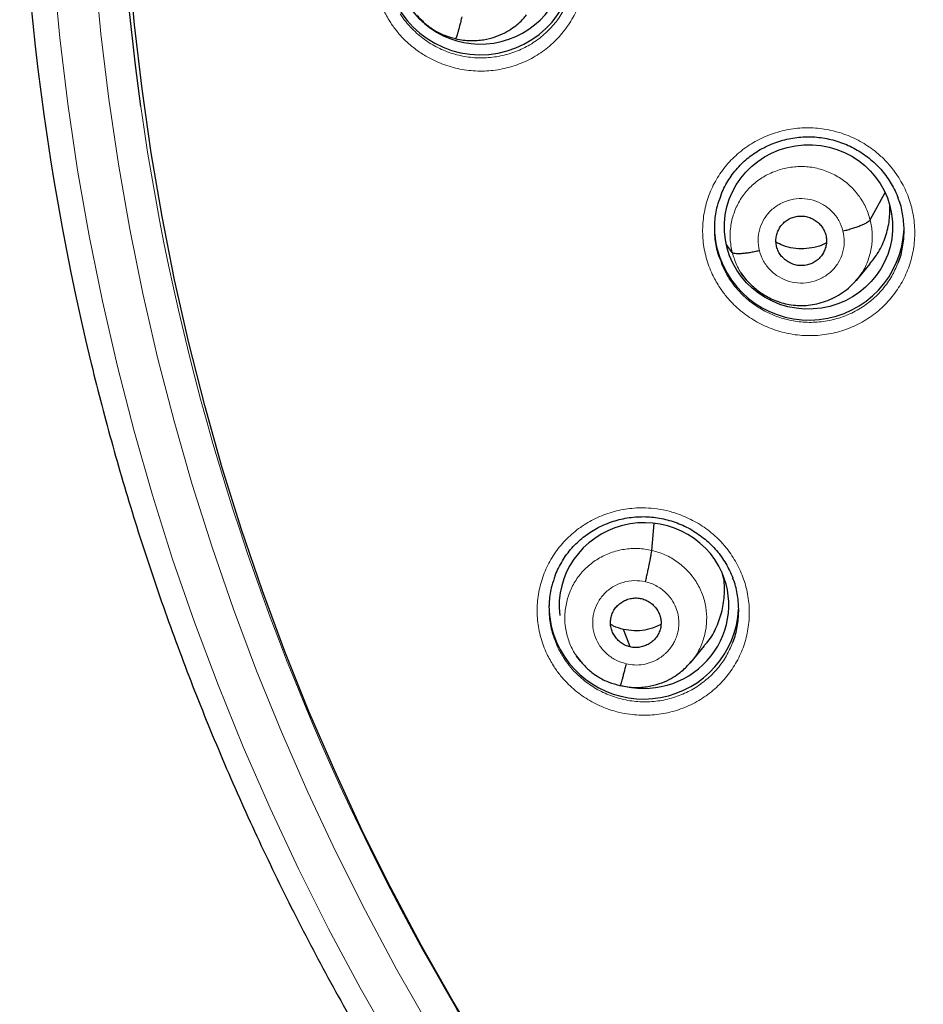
# Model space of a CAD drawing. Header units: millimetres. Extents: x 8 to 2230, y 12 to 2204.
# Tile 42 of 162: x 1030 to 1046, y 1850 to 1868. Entities that reach past the tile are written whole.
import ezdxf

# ---------------------------------------------------------------- set-up
doc = ezdxf.new("R2010")
doc.units = ezdxf.units.MM

msp = doc.modelspace()

# ---------------------------------------------------------------- linework, layer by layer
at = {"color": 252, "linetype": 'Continuous', "lineweight": 0}
for p, q in [((1037.594, 1867.762), (1037.449, 1867.811)), ((1039.866, 1856.579), (1039.845, 1856.605)), ((1040.537, 1856.175), (1040.391, 1856.224))]:
    msp.add_line(p, q, dxfattribs=at)
at = {"color": 7, "linetype": 'Continuous', "lineweight": 30}
for p, q in [((1037.598, 1867.764), (1037.594, 1867.762)), ((1045.023, 1864.521), (1045.289, 1865.01)), ((1042.552, 1863.936), (1042.445, 1864.082)), ((1043.346, 1864.04), (1043.346, 1864.04)), ((1044.776, 1863.435), (1045.022, 1863.731)), ((1042.697, 1863.574), (1042.797, 1863.453)), ((1041.11, 1858.6), (1041.153, 1859.079)), ((1041.809, 1856.593), (1042.055, 1856.888)), ((1039.758, 1856.703), (1039.834, 1856.611)), ((1039.827, 1856.62), (1039.843, 1856.603)), ((1039.845, 1856.605), (1039.838, 1856.615)), ((1041.805, 1856.596), (1041.784, 1856.572)), ((1040.541, 1856.177), (1040.537, 1856.175))]:
    msp.add_line(p, q, dxfattribs=at)
at = {"color": 7, "linetype": 'Continuous', "lineweight": 30, "flags": 128}
for points in [[(1038.147, 1849.523), (1037.549, 1850.52), (1036.978, 1851.531), (1036.434, 1852.557), (1035.917, 1853.596), (1035.429, 1854.649), (1034.968, 1855.713), (1034.537, 1856.789), (1034.134, 1857.876), (1033.76, 1858.973), (1033.415, 1860.078), (1033.101, 1861.193), (1032.816, 1862.315), (1032.561, 1863.444), (1032.336, 1864.579), (1032.141, 1865.72), (1031.977, 1866.865), (1031.844, 1868.014), (1031.741, 1869.166)], [(1040.721, 1856.87), (1040.656, 1857.046), (1040.604, 1857.184)]]:
    msp.add_lwpolyline(points, dxfattribs=at)
at = {"color": 252, "linetype": 'Continuous', "lineweight": 0, "flags": 128}
for points in [[(1030.393, 1868.974), (1030.504, 1867.783), (1030.647, 1866.596), (1030.822, 1865.412), (1031.028, 1864.234), (1031.266, 1863.061), (1031.535, 1861.895), (1031.835, 1860.736), (1032.165, 1859.586), (1032.526, 1858.444), (1032.918, 1857.311), (1033.34, 1856.19), (1033.791, 1855.079), (1034.272, 1853.981), (1034.782, 1852.895), (1035.32, 1851.823), (1035.887, 1850.764), (1036.483, 1849.721)], [(1037.124, 1850.075), (1036.539, 1851.101), (1035.981, 1852.143), (1035.451, 1853.198), (1034.949, 1854.267), (1034.476, 1855.348), (1034.031, 1856.44), (1033.617, 1857.544), (1033.231, 1858.658), (1032.876, 1859.782), (1032.55, 1860.915), (1032.255, 1862.055), (1031.991, 1863.203), (1031.757, 1864.356), (1031.554, 1865.516), (1031.382, 1866.681), (1031.241, 1867.849), (1031.132, 1869.021)]]:
    msp.add_lwpolyline(points, dxfattribs=at)
at = {"color": 7, "linetype": 'Continuous', "lineweight": 30}
for centre, radius, start, end in [((1075.137, 1872.642), 43.612, 172.3202, 188.0278), ((1075.094, 1872.651), 45.309, 177.0185, 193.633), ((1038.037, 1869.176), 1.7, 180.847, 358.0108), ((1043.871, 1864.398), 1.64, 180.0027, 194.2567), ((1043.929, 1864.427), 1.703, 194.7349, 357.5783), ((1040.91, 1857.61), 1.642, 180.0133, 203.4054), ((1040.965, 1857.641), 1.704, 203.6132, 356.8136)]:
    msp.add_arc(centre, radius, start, end, dxfattribs=at)
at = {"color": 252, "linetype": 'Continuous', "lineweight": 0}
msp.add_arc((1075.586, 1872.756), 44.072, 188.0926, 222.2672, dxfattribs=at)
at = {"color": 7, "linetype": 'Continuous', "lineweight": 30}
for centre, major_axis, ratio, start_param, end_param in [((1038.039, 1869.151), (1.521, 0.039), 0.974245, 3.527836, 6.345046), ((1040.97, 1857.611), (1.511, 0.172), 0.975829, 0.28828, 3.146236), ((1040.97, 1857.611), (1.511, 0.172), 0.975829, 4.312606, 6.571466), ((1040.97, 1857.611), (1.511, 0.172), 0.975829, 3.765649, 3.774797)]:
    msp.add_ellipse(centre, major_axis=major_axis, ratio=ratio, start_param=start_param, end_param=end_param, dxfattribs=at)
msp.add_ellipse((1043.918, 1864.394), major_axis=(1.506, 0.084), ratio=0.97664, dxfattribs=at)
at = {"color": 252, "linetype": 'Continuous', "lineweight": 0}
for points, knots in [([(1036.42, 1868.067), (1036.378, 1868.139), (1036.282, 1868.301), (1036.183, 1868.579), (1036.124, 1868.889), (1036.12, 1869.204), (1036.17, 1869.515), (1036.272, 1869.812), (1036.424, 1870.088), (1036.621, 1870.334), (1036.858, 1870.545), (1037.128, 1870.712), (1037.424, 1870.833), (1037.737, 1870.903), (1038.058, 1870.921), (1038.379, 1870.884), (1038.655, 1870.806), (1038.884, 1870.705), (1039.07, 1870.598), (1039.239, 1870.473), (1039.39, 1870.335), (1039.548, 1870.155), (1039.703, 1869.922), (1039.832, 1869.633), (1039.909, 1869.326), (1039.934, 1869.011), (1039.904, 1868.698), (1039.822, 1868.395), (1039.688, 1868.11), (1039.507, 1867.851), (1039.284, 1867.627), (1039.026, 1867.443), (1038.739, 1867.304), (1038.431, 1867.214), (1038.112, 1867.177), (1037.79, 1867.193), (1037.475, 1867.262), (1037.208, 1867.368), (1036.991, 1867.492), (1036.818, 1867.618), (1036.664, 1867.758), (1036.53, 1867.907), (1036.457, 1868.014), (1036.42, 1868.067)], [0, 0, 0, 0, 0.020988, 0.047796, 0.074605, 0.101383, 0.12816, 0.154936, 0.181712, 0.208515, 0.235318, 0.262167, 0.289015, 0.315907, 0.342798, 0.369712, 0.396625, 0.414554, 0.432541, 0.45047, 0.467314, 0.484159, 0.510948, 0.537736, 0.564525, 0.591315, 0.618088, 0.644862, 0.671643, 0.698425, 0.725241, 0.752058, 0.778921, 0.805784, 0.832685, 0.859586, 0.8865, 0.913414, 0.931338, 0.949318, 0.967242, 0.983621, 1, 1, 1, 1]), ([(1036.601, 1868.212), (1036.634, 1868.164), (1036.7, 1868.069), (1036.841, 1867.911), (1037.03, 1867.747), (1037.276, 1867.597), (1037.544, 1867.49), (1037.732, 1867.449), (1037.922, 1867.423), (1038.115, 1867.414), (1038.4, 1867.447), (1038.675, 1867.527), (1038.932, 1867.65), (1039.163, 1867.815), (1039.362, 1868.016), (1039.521, 1868.237), (1039.591, 1868.4), (1039.624, 1868.477)], [0, 0, 0, 0, 0.046487, 0.092974, 0.169307, 0.24564, 0.321966, 0.398293, 0.398477, 0.474851, 0.551224, 0.627487, 0.70375, 0.779872, 0.855993, 0.932005, 1, 1, 1, 1]), ([(1042.312, 1863.332), (1042.271, 1863.402), (1042.177, 1863.564), (1042.078, 1863.84), (1042.02, 1864.15), (1042.018, 1864.464), (1042.068, 1864.775), (1042.171, 1865.071), (1042.324, 1865.347), (1042.522, 1865.592), (1042.76, 1865.803), (1043.031, 1865.969), (1043.327, 1866.09), (1043.64, 1866.159), (1043.962, 1866.176), (1044.282, 1866.139), (1044.592, 1866.052), (1044.883, 1865.913), (1045.114, 1865.752), (1045.291, 1865.59), (1045.449, 1865.41), (1045.602, 1865.178), (1045.731, 1864.888), (1045.807, 1864.582), (1045.831, 1864.268), (1045.8, 1863.955), (1045.717, 1863.652), (1045.582, 1863.368), (1045.401, 1863.11), (1045.177, 1862.886), (1044.918, 1862.702), (1044.63, 1862.564), (1044.322, 1862.475), (1044.002, 1862.438), (1043.68, 1862.454), (1043.365, 1862.524), (1043.066, 1862.643), (1042.791, 1862.811), (1042.58, 1862.994), (1042.422, 1863.171), (1042.349, 1863.278), (1042.312, 1863.332)], [0, 0, 0, 0, 0.0206963, 0.0475019, 0.0743075, 0.1010994, 0.1278914, 0.1546929, 0.1814945, 0.2083248, 0.2351553, 0.2620209, 0.2888867, 0.3157788, 0.3426709, 0.3695691, 0.3964671, 0.423348, 0.4502287, 0.4670331, 0.4838375, 0.5106337, 0.5374298, 0.5642262, 0.5910227, 0.6178151, 0.6446076, 0.6714165, 0.6982255, 0.7250669, 0.7519083, 0.7787839, 0.8056595, 0.832556, 0.8594525, 0.8863476, 0.9132425, 0.9401143, 0.9669859, 0.983493, 1, 1, 1, 1]), ([(1042.552, 1863.936), (1042.536, 1864.017), (1042.504, 1864.178), (1042.521, 1864.424), (1042.582, 1864.662), (1042.689, 1864.884), (1042.839, 1865.08), (1043.025, 1865.243), (1043.242, 1865.366), (1043.478, 1865.446), (1043.726, 1865.481), (1043.977, 1865.469), (1044.22, 1865.407), (1044.447, 1865.3), (1044.649, 1865.152), (1044.816, 1864.968), (1044.949, 1864.757), (1044.998, 1864.6), (1045.023, 1864.521)], [0, 0, 0, 0, 0.06259, 0.125095, 0.187627, 0.250136, 0.312638, 0.375087, 0.437502, 0.5, 0.562498, 0.624914, 0.687363, 0.749864, 0.812374, 0.874905, 0.937409, 1, 1, 1, 1]), ([(1043.038, 1863.967), (1043.027, 1864.032), (1043.004, 1864.163), (1043.037, 1864.361), (1043.118, 1864.543), (1043.245, 1864.699), (1043.409, 1864.816), (1043.598, 1864.888), (1043.801, 1864.909), (1044.002, 1864.878), (1044.189, 1864.797), (1044.348, 1864.671), (1044.472, 1864.511), (1044.515, 1864.385), (1044.536, 1864.321)], [0, 0, 0, 0, 0.083335, 0.166671, 0.250005, 0.333339, 0.41667, 0.500002, 0.583331, 0.666664, 0.749998, 0.833331, 0.916665, 1, 1, 1, 1]), ([(1045.023, 1864.521), (1045.039, 1864.441), (1045.07, 1864.28), (1045.054, 1864.033), (1044.992, 1863.796), (1044.901, 1863.597), (1044.815, 1863.492), (1044.782, 1863.451)], [0, 0, 0, 0, 0.215216, 0.430134, 0.645146, 0.860082, 1, 1, 1, 1]), ([(1044.536, 1864.321), (1044.548, 1864.256), (1044.57, 1864.125), (1044.537, 1863.927), (1044.457, 1863.745), (1044.33, 1863.59), (1044.166, 1863.472), (1043.976, 1863.4), (1043.774, 1863.379), (1043.572, 1863.41), (1043.385, 1863.491), (1043.226, 1863.617), (1043.102, 1863.778), (1043.06, 1863.904), (1043.038, 1863.967)], [0, 0, 0, 0, 0.083336, 0.16667, 0.250005, 0.333339, 0.416673, 0.500003, 0.583336, 0.666668, 0.750003, 0.833337, 0.916667, 1, 1, 1, 1]), ([(1042.34, 1863.798), (1042.354, 1863.755), (1042.392, 1863.642), (1042.454, 1863.54), (1042.492, 1863.477)], [0, 0, 0, 0, 0.38805, 1, 1, 1, 1]), ([(1042.788, 1863.468), (1042.78, 1863.477), (1042.715, 1863.546), (1042.627, 1863.702), (1042.577, 1863.858), (1042.552, 1863.936)], [0, 0, 0, 0, 0.06641, 0.532884, 1, 1, 1, 1]), ([(1042.492, 1863.477), (1042.525, 1863.429), (1042.591, 1863.333), (1042.732, 1863.174), (1042.921, 1863.011), (1043.166, 1862.861), (1043.434, 1862.754), (1043.622, 1862.712), (1043.811, 1862.686), (1044.004, 1862.677), (1044.29, 1862.709), (1044.565, 1862.788), (1044.822, 1862.911), (1045.054, 1863.076), (1045.254, 1863.276), (1045.414, 1863.499), (1045.486, 1863.663), (1045.52, 1863.742)], [0, 0, 0, 0, 0.046731, 0.093462, 0.169526, 0.24559, 0.32165, 0.397709, 0.397926, 0.474088, 0.550251, 0.626356, 0.70246, 0.778462, 0.854465, 0.930368, 1, 1, 1, 1]), ([(1039.348, 1856.533), (1039.307, 1856.602), (1039.213, 1856.763), (1039.114, 1857.037), (1039.056, 1857.346), (1039.053, 1857.66), (1039.102, 1857.97), (1039.206, 1858.266), (1039.358, 1858.541), (1039.556, 1858.786), (1039.793, 1858.996), (1040.064, 1859.163), (1040.36, 1859.283), (1040.674, 1859.352), (1040.96, 1859.368), (1041.209, 1859.346), (1041.42, 1859.304), (1041.659, 1859.229), (1041.917, 1859.106), (1042.148, 1858.946), (1042.325, 1858.784), (1042.483, 1858.605), (1042.636, 1858.373), (1042.765, 1858.085), (1042.842, 1857.779), (1042.867, 1857.466), (1042.836, 1857.154), (1042.753, 1856.851), (1042.619, 1856.568), (1042.438, 1856.31), (1042.214, 1856.087), (1041.955, 1855.903), (1041.667, 1855.765), (1041.359, 1855.675), (1041.04, 1855.639), (1040.753, 1855.653), (1040.507, 1855.7), (1040.302, 1855.763), (1040.072, 1855.862), (1039.828, 1856.011), (1039.616, 1856.194), (1039.458, 1856.371), (1039.385, 1856.479), (1039.348, 1856.533)], [0, 0, 0, 0, 0.020513, 0.047292, 0.074071, 0.100846, 0.127621, 0.154422, 0.181223, 0.208068, 0.234914, 0.261803, 0.288692, 0.315605, 0.342518, 0.360448, 0.378435, 0.396365, 0.423237, 0.450109, 0.466891, 0.483673, 0.510448, 0.537223, 0.563998, 0.590773, 0.617553, 0.644333, 0.671146, 0.69796, 0.72482, 0.75168, 0.77858, 0.805479, 0.832393, 0.859307, 0.877232, 0.895214, 0.913139, 0.939996, 0.966854, 0.983427, 1, 1, 1, 1]), ([(1039.838, 1856.615), (1039.805, 1856.654), (1039.719, 1856.756), (1039.626, 1856.953), (1039.56, 1857.189), (1039.545, 1857.435), (1039.579, 1857.678), (1039.658, 1857.911), (1039.781, 1858.124), (1039.946, 1858.308), (1040.145, 1858.456), (1040.37, 1858.564), (1040.612, 1858.625), (1040.863, 1858.644), (1041.028, 1858.615), (1041.11, 1858.6)], [0, 0, 0, 0, 0.049069, 0.12833, 0.207522, 0.286671, 0.365926, 0.445185, 0.524339, 0.603533, 0.682794, 0.762065, 0.841364, 0.920629, 1, 1, 1, 1]), ([(1041.11, 1858.6), (1041.19, 1858.577), (1041.351, 1858.53), (1041.567, 1858.402), (1041.756, 1858.24), (1041.91, 1858.044), (1042.022, 1857.823), (1042.087, 1857.585), (1042.101, 1857.34), (1042.069, 1857.096), (1041.987, 1856.866), (1041.898, 1856.695), (1041.823, 1856.616), (1041.805, 1856.596)], [0, 0, 0, 0, 0.096963, 0.193801, 0.290679, 0.38752, 0.48435, 0.581095, 0.677787, 0.774609, 0.871436, 0.968136, 1, 1, 1, 1]), ([(1040.65, 1856.568), (1040.585, 1856.588), (1040.456, 1856.628), (1040.291, 1856.748), (1040.161, 1856.903), (1040.077, 1857.085), (1040.043, 1857.282), (1040.063, 1857.481), (1040.134, 1857.667), (1040.253, 1857.828), (1040.41, 1857.954), (1040.595, 1858.035), (1040.797, 1858.069), (1040.93, 1858.048), (1040.997, 1858.038)], [0, 0, 0, 0, 0.083337, 0.16667, 0.250005, 0.333339, 0.416673, 0.500005, 0.583339, 0.666674, 0.750004, 0.833336, 0.916667, 1, 1, 1, 1]), ([(1040.997, 1858.038), (1041.035, 1858.028), (1041.109, 1858.008), (1041.209, 1857.958), (1041.297, 1857.899), (1041.395, 1857.813), (1041.488, 1857.696), (1041.557, 1857.55), (1041.59, 1857.416), (1041.598, 1857.315), (1041.594, 1857.245), (1041.59, 1857.2), (1041.583, 1857.162), (1041.577, 1857.132), (1041.568, 1857.097), (1041.551, 1857.043), (1041.52, 1856.971), (1041.474, 1856.892), (1041.43, 1856.831), (1041.388, 1856.784), (1041.355, 1856.752), (1041.318, 1856.719), (1041.277, 1856.688), (1041.207, 1856.642), (1041.1, 1856.59), (1040.954, 1856.552), (1040.801, 1856.54), (1040.7, 1856.559), (1040.65, 1856.568)], [0, 0, 0, 0, 0.048481, 0.094532, 0.138309, 0.179839, 0.255944, 0.322967, 0.380927, 0.429747, 0.450753, 0.469494, 0.485973, 0.500187, 0.507944, 0.532198, 0.571601, 0.606273, 0.647596, 0.665982, 0.685417, 0.705902, 0.727444, 0.750054, 0.811707, 0.873901, 0.9366, 1, 1, 1, 1]), ([(1039.375, 1857.002), (1039.39, 1856.957), (1039.428, 1856.844), (1039.491, 1856.742), (1039.528, 1856.68)], [0, 0, 0, 0, 0.396353, 1, 1, 1, 1]), ([(1039.528, 1856.68), (1039.561, 1856.632), (1039.627, 1856.535), (1039.769, 1856.377), (1039.958, 1856.213), (1040.204, 1856.064), (1040.471, 1855.957), (1040.659, 1855.915), (1040.849, 1855.889), (1041.042, 1855.879), (1041.328, 1855.912), (1041.603, 1855.991), (1041.861, 1856.114), (1042.092, 1856.278), (1042.292, 1856.478), (1042.452, 1856.7), (1042.523, 1856.864), (1042.557, 1856.942)], [0, 0, 0, 0, 0.046894, 0.093789, 0.169766, 0.245744, 0.321715, 0.397688, 0.398047, 0.474229, 0.550412, 0.626556, 0.702701, 0.778731, 0.854761, 0.930651, 1, 1, 1, 1])]:
    msp.add_open_spline(points, degree=3, knots=knots, dxfattribs=at)
at = {"color": 7, "linetype": 'Continuous', "lineweight": 30}
for points, knots in [([(1036.901, 1868.189), (1036.944, 1868.141), (1037.035, 1868.04), (1037.203, 1867.918), (1037.393, 1867.819), (1037.531, 1867.783), (1037.599, 1867.766)], [0, 0, 0, 0, 0.230409, 0.487912, 0.744229, 1, 1, 1, 1]), ([(1037.599, 1867.765), (1037.643, 1867.756), (1037.729, 1867.737), (1037.858, 1867.728), (1037.98, 1867.731), (1038.13, 1867.749), (1038.298, 1867.792), (1038.471, 1867.865), (1038.611, 1867.95), (1038.721, 1868.035), (1038.804, 1868.115), (1038.848, 1868.167), (1038.868, 1868.19)], [0, 0, 0, 0, 0.095947, 0.187104, 0.273715, 0.355885, 0.506879, 0.640279, 0.756112, 0.85454, 0.935769, 1, 1, 1, 1]), ([(1037.707, 1868.156), (1037.7, 1868.127), (1037.686, 1868.07), (1037.666, 1867.991), (1037.648, 1867.92), (1037.631, 1867.859), (1037.617, 1867.812), (1037.606, 1867.779), (1037.601, 1867.77), (1037.599, 1867.766)], [0, 0, 0, 0, 0.144658, 0.290249, 0.436543, 0.583036, 0.729446, 0.875833, 1, 1, 1, 1]), ([(1042.343, 1864.947), (1042.348, 1864.961), (1042.369, 1865.02), (1042.418, 1865.119), (1042.49, 1865.245), (1042.573, 1865.363), (1042.665, 1865.472), (1042.766, 1865.572), (1042.875, 1865.662), (1042.992, 1865.743), (1043.117, 1865.815), (1043.249, 1865.876), (1043.386, 1865.927), (1043.528, 1865.966), (1043.672, 1865.993), (1043.817, 1866.007), (1043.962, 1866.01), (1044.106, 1865.999), (1044.249, 1865.977), (1044.39, 1865.943), (1044.529, 1865.897), (1044.664, 1865.839), (1044.794, 1865.771), (1044.917, 1865.692), (1045.033, 1865.603), (1045.139, 1865.506), (1045.237, 1865.401), (1045.324, 1865.288), (1045.402, 1865.167), (1045.469, 1865.04), (1045.51, 1864.952), (1045.525, 1864.906), (1045.525, 1864.906)], [0, 0, 0, 0, 0.010642, 0.046599, 0.08257, 0.118317, 0.153679, 0.188551, 0.223155, 0.258099, 0.29342, 0.329022, 0.36479, 0.400586, 0.436254, 0.471694, 0.506841, 0.54161, 0.576449, 0.611564, 0.646908, 0.682407, 0.717977, 0.753497, 0.788882, 0.824074, 0.858987, 0.893778, 0.928874, 0.964236, 0.999786, 1, 1, 1, 1]), ([(1042.346, 1864.95), (1042.322, 1864.889), (1042.266, 1864.741), (1042.229, 1864.49), (1042.232, 1864.209), (1042.27, 1863.975), (1042.322, 1863.843), (1042.34, 1863.798)], [0, 0, 0, 0, 0.165856, 0.403428, 0.641, 0.878686, 1, 1, 1, 1]), ([(1045.52, 1863.742), (1045.523, 1863.749), (1045.567, 1863.84), (1045.609, 1864.032), (1045.641, 1864.311), (1045.615, 1864.591), (1045.575, 1864.792), (1045.529, 1864.893), (1045.522, 1864.908)], [0, 0, 0, 0, 0.019429, 0.254442, 0.489454, 0.72449, 0.959525, 1, 1, 1, 1]), ([(1045.017, 1863.735), (1045.064, 1863.791), (1045.176, 1863.927), (1045.292, 1864.182), (1045.372, 1864.473), (1045.375, 1864.671), (1045.376, 1864.768)], [0, 0, 0, 0, 0.195789, 0.469009, 0.742325, 1, 1, 1, 1]), ([(1043.346, 1864.04), (1043.341, 1864.068), (1043.33, 1864.126), (1043.337, 1864.213), (1043.36, 1864.298), (1043.398, 1864.377), (1043.451, 1864.447), (1043.516, 1864.506), (1043.593, 1864.55), (1043.677, 1864.578), (1043.765, 1864.591), (1043.854, 1864.586), (1043.94, 1864.563), (1044.021, 1864.524), (1044.093, 1864.472), (1044.154, 1864.407), (1044.202, 1864.332), (1044.22, 1864.276), (1044.228, 1864.249)], [0, 0, 0, 0, 0.062616, 0.12509, 0.187745, 0.250478, 0.313047, 0.375343, 0.437605, 0.5, 0.562396, 0.624658, 0.686954, 0.749523, 0.812256, 0.87491, 0.937384, 1, 1, 1, 1]), ([(1044.536, 1864.321), (1044.566, 1864.329), (1044.625, 1864.343), (1044.71, 1864.369), (1044.79, 1864.395), (1044.862, 1864.423), (1044.924, 1864.45), (1044.972, 1864.476), (1045.007, 1864.501), (1045.018, 1864.514), (1045.023, 1864.521)], [0, 0, 0, 0, 0.12628, 0.251713, 0.376554, 0.50087, 0.624926, 0.749289, 0.874252, 1, 1, 1, 1]), ([(1044.228, 1864.249), (1044.234, 1864.22), (1044.245, 1864.162), (1044.238, 1864.075), (1044.215, 1863.99), (1044.176, 1863.911), (1044.124, 1863.841), (1044.058, 1863.782), (1043.982, 1863.738), (1043.898, 1863.71), (1043.81, 1863.698), (1043.721, 1863.702), (1043.634, 1863.725), (1043.554, 1863.764), (1043.482, 1863.817), (1043.421, 1863.881), (1043.373, 1863.956), (1043.355, 1864.012), (1043.346, 1864.04)], [0, 0, 0, 0, 0.062616, 0.12509, 0.187744, 0.250477, 0.313046, 0.375341, 0.437604, 0.499999, 0.562395, 0.624657, 0.686953, 0.749522, 0.812255, 0.87491, 0.937384, 1, 1, 1, 1]), ([(1043.038, 1863.967), (1043.009, 1863.96), (1042.949, 1863.947), (1042.864, 1863.931), (1042.784, 1863.92), (1042.712, 1863.913), (1042.651, 1863.912), (1042.603, 1863.915), (1042.568, 1863.923), (1042.557, 1863.932), (1042.552, 1863.936)], [0, 0, 0, 0, 0.123765, 0.248395, 0.373752, 0.499405, 0.625027, 0.75053, 0.87562, 1, 1, 1, 1]), ([(1044.238, 1864.109), (1044.226, 1864.102), (1044.16, 1864.062), (1044.023, 1864.023), (1043.835, 1863.995), (1043.644, 1864.006), (1043.474, 1864.048), (1043.376, 1864.1), (1043.334, 1864.121)], [0, 0, 0, 0, 0.044286, 0.245992, 0.447698, 0.648973, 0.850356, 1, 1, 1, 1]), ([(1042.785, 1863.467), (1042.807, 1863.442), (1042.851, 1863.391), (1042.93, 1863.318), (1043.018, 1863.247), (1043.114, 1863.18), (1043.222, 1863.119), (1043.341, 1863.066), (1043.471, 1863.024), (1043.611, 1862.996), (1043.76, 1862.983), (1043.914, 1862.989), (1044.07, 1863.015), (1044.227, 1863.06), (1044.381, 1863.126), (1044.529, 1863.214), (1044.67, 1863.322), (1044.749, 1863.411), (1044.789, 1863.456)], [0, 0, 0, 0, 0.046676, 0.093654, 0.142164, 0.193316, 0.247205, 0.303825, 0.363189, 0.425266, 0.490016, 0.557277, 0.626301, 0.697154, 0.769942, 0.844686, 0.921369, 1, 1, 1, 1]), ([(1031.062, 1861.969), (1031.065, 1861.956), (1031.126, 1861.698), (1031.255, 1861.198), (1031.45, 1860.469), (1031.659, 1859.744), (1031.88, 1859.022), (1032.113, 1858.304), (1032.357, 1857.59), (1032.614, 1856.88), (1032.882, 1856.174), (1033.162, 1855.472), (1033.454, 1854.775), (1033.757, 1854.083), (1034.072, 1853.395), (1034.398, 1852.713), (1034.735, 1852.036), (1035.083, 1851.365), (1035.443, 1850.699), (1035.814, 1850.039), (1036.195, 1849.385), (1036.588, 1848.738), (1036.991, 1848.097), (1037.405, 1847.462), (1037.829, 1846.834), (1038.264, 1846.213), (1038.709, 1845.599), (1039.164, 1844.992), (1039.629, 1844.393), (1040.104, 1843.801), (1040.589, 1843.216), (1041.083, 1842.64), (1041.587, 1842.072), (1042.101, 1841.512), (1042.623, 1840.96), (1043.155, 1840.416), (1043.696, 1839.881), (1044.246, 1839.355), (1044.804, 1838.838), (1045.371, 1838.33), (1045.946, 1837.831), (1046.529, 1837.341), (1047.121, 1836.861), (1047.72, 1836.39), (1048.327, 1835.929), (1048.942, 1835.478), (1049.564, 1835.036), (1050.193, 1834.605), (1050.83, 1834.184), (1051.473, 1833.773), (1052.123, 1833.372), (1052.78, 1832.982), (1053.443, 1832.603), (1054.113, 1832.234), (1054.788, 1831.876), (1055.469, 1831.528), (1056.156, 1831.192), (1056.849, 1830.867), (1057.546, 1830.553), (1058.249, 1830.25), (1058.957, 1829.959), (1059.67, 1829.679), (1060.387, 1829.41), (1061.109, 1829.153), (1061.834, 1828.908), (1062.544, 1828.68), (1063.013, 1828.54), (1063.237, 1828.472)], [0, 0, 0, 0, 0.000835, 0.016465, 0.032095, 0.047726, 0.063356, 0.078986, 0.094617, 0.110247, 0.125878, 0.141508, 0.157139, 0.17277, 0.188401, 0.204031, 0.219662, 0.235293, 0.250924, 0.266555, 0.282187, 0.297818, 0.313449, 0.32908, 0.344712, 0.360343, 0.375975, 0.391607, 0.407238, 0.42287, 0.438502, 0.454134, 0.469766, 0.485398, 0.50103, 0.516662, 0.532295, 0.547927, 0.563559, 0.579192, 0.594824, 0.610457, 0.62609, 0.641723, 0.657356, 0.672989, 0.688622, 0.704255, 0.719888, 0.735521, 0.751154, 0.766788, 0.782421, 0.798055, 0.813688, 0.829322, 0.844955, 0.860589, 0.876223, 0.891857, 0.907491, 0.923125, 0.938758, 0.954393, 0.970027, 0.985661, 1, 1, 1, 1]), ([(1039.379, 1858.145), (1039.384, 1858.158), (1039.405, 1858.217), (1039.454, 1858.316), (1039.525, 1858.442), (1039.608, 1858.559), (1039.7, 1858.668), (1039.801, 1858.768), (1039.91, 1858.858), (1040.027, 1858.939), (1040.151, 1859.01), (1040.283, 1859.072), (1040.421, 1859.122), (1040.562, 1859.161), (1040.706, 1859.188), (1040.852, 1859.203), (1040.997, 1859.205), (1041.141, 1859.195), (1041.283, 1859.172), (1041.424, 1859.138), (1041.563, 1859.093), (1041.698, 1859.035), (1041.828, 1858.967), (1041.951, 1858.888), (1042.067, 1858.8), (1042.174, 1858.703), (1042.271, 1858.598), (1042.359, 1858.485), (1042.437, 1858.365), (1042.504, 1858.238), (1042.545, 1858.15), (1042.561, 1858.104), (1042.561, 1858.103)], [0, 0, 0, 0, 0.010614, 0.046571, 0.082546, 0.1183, 0.153671, 0.188554, 0.223165, 0.258115, 0.293437, 0.329037, 0.364798, 0.400584, 0.436239, 0.471665, 0.506797, 0.541545, 0.576355, 0.611439, 0.646749, 0.682213, 0.717744, 0.753222, 0.788564, 0.823712, 0.858581, 0.893323, 0.928373, 0.963695, 0.999209, 1, 1, 1, 1]), ([(1040.997, 1858.038), (1041.004, 1858.067), (1041.018, 1858.125), (1041.037, 1858.214), (1041.056, 1858.299), (1041.072, 1858.38), (1041.086, 1858.452), (1041.098, 1858.515), (1041.106, 1858.567), (1041.109, 1858.589), (1041.11, 1858.6)], [0, 0, 0, 0, 0.126223, 0.251204, 0.375911, 0.50062, 0.625252, 0.749729, 0.874322, 1, 1, 1, 1]), ([(1039.381, 1858.148), (1039.358, 1858.087), (1039.301, 1857.939), (1039.265, 1857.688), (1039.269, 1857.408), (1039.306, 1857.176), (1039.358, 1857.045), (1039.375, 1857.002)], [0, 0, 0, 0, 0.167119, 0.405281, 0.643441, 0.881619, 1, 1, 1, 1]), ([(1042.05, 1856.893), (1042.073, 1856.917), (1042.166, 1857.016), (1042.277, 1857.229), (1042.38, 1857.518), (1042.418, 1857.821), (1042.413, 1858.061), (1042.375, 1858.191), (1042.365, 1858.223)], [0, 0, 0, 0, 0.070421, 0.285143, 0.500146, 0.71514, 0.929843, 1, 1, 1, 1]), ([(1042.557, 1856.942), (1042.56, 1856.95), (1042.604, 1857.041), (1042.645, 1857.233), (1042.677, 1857.51), (1042.651, 1857.79), (1042.611, 1857.99), (1042.565, 1858.09), (1042.559, 1858.104)], [0, 0, 0, 0, 0.020291, 0.255435, 0.490576, 0.725648, 0.960718, 1, 1, 1, 1]), ([(1040.721, 1856.87), (1040.693, 1856.878), (1040.636, 1856.895), (1040.559, 1856.942), (1040.492, 1857.001), (1040.438, 1857.071), (1040.398, 1857.149), (1040.373, 1857.233), (1040.368, 1857.32), (1040.379, 1857.407), (1040.408, 1857.489), (1040.452, 1857.565), (1040.511, 1857.629), (1040.582, 1857.681), (1040.662, 1857.72), (1040.748, 1857.743), (1040.838, 1857.751), (1040.896, 1857.741), (1040.926, 1857.736)], [0, 0, 0, 0, 0.062616, 0.125099, 0.187763, 0.250498, 0.31306, 0.375343, 0.437594, 0.499985, 0.562381, 0.624643, 0.686934, 0.7495, 0.812235, 0.874897, 0.937381, 1, 1, 1, 1]), ([(1040.926, 1857.736), (1040.954, 1857.727), (1041.011, 1857.711), (1041.088, 1857.664), (1041.155, 1857.605), (1041.209, 1857.535), (1041.249, 1857.457), (1041.274, 1857.373), (1041.279, 1857.285), (1041.268, 1857.199), (1041.239, 1857.117), (1041.195, 1857.041), (1041.136, 1856.977), (1041.064, 1856.924), (1040.984, 1856.886), (1040.899, 1856.863), (1040.809, 1856.855), (1040.751, 1856.865), (1040.721, 1856.87)], [0, 0, 0, 0, 0.0626151, 0.1250987, 0.1877622, 0.2504979, 0.3130601, 0.3753426, 0.4375935, 0.4999839, 0.5623793, 0.6246416, 0.6869334, 0.7494993, 0.8122344, 0.8748963, 0.9373808, 1, 1, 1, 1]), ([(1040.604, 1857.184), (1040.542, 1857.2), (1040.46, 1857.22), (1040.39, 1857.264), (1040.374, 1857.274)], [0, 0, 0, 0, 0.767493, 1, 1, 1, 1]), ([(1041.275, 1857.275), (1041.239, 1857.256), (1041.148, 1857.208), (1040.984, 1857.168), (1040.793, 1857.15), (1040.667, 1857.173), (1040.604, 1857.184)], [0, 0, 0, 0, 0.174522, 0.450005, 0.724707, 1, 1, 1, 1]), ([(1039.843, 1856.603), (1039.886, 1856.555), (1039.976, 1856.454), (1040.145, 1856.332), (1040.336, 1856.232), (1040.474, 1856.197), (1040.542, 1856.179)], [0, 0, 0, 0, 0.230216, 0.487737, 0.744113, 1, 1, 1, 1]), ([(1040.542, 1856.178), (1040.587, 1856.169), (1040.673, 1856.151), (1040.801, 1856.142), (1040.924, 1856.145), (1041.073, 1856.163), (1041.241, 1856.206), (1041.415, 1856.279), (1041.555, 1856.364), (1041.665, 1856.45), (1041.748, 1856.529), (1041.793, 1856.581), (1041.812, 1856.605)], [0, 0, 0, 0, 0.09584, 0.186906, 0.273441, 0.355551, 0.506473, 0.639859, 0.755729, 0.854241, 0.935598, 1, 1, 1, 1]), ([(1040.65, 1856.568), (1040.643, 1856.539), (1040.629, 1856.482), (1040.609, 1856.403), (1040.591, 1856.332), (1040.574, 1856.272), (1040.56, 1856.225), (1040.549, 1856.192), (1040.545, 1856.183), (1040.543, 1856.179)], [0, 0, 0, 0, 0.1442644, 0.2896261, 0.4358284, 0.5823236, 0.7287617, 0.8751181, 1, 1, 1, 1])]:
    msp.add_open_spline(points, degree=3, knots=knots, dxfattribs=at)

doc.saveas('drawing.dxf')
